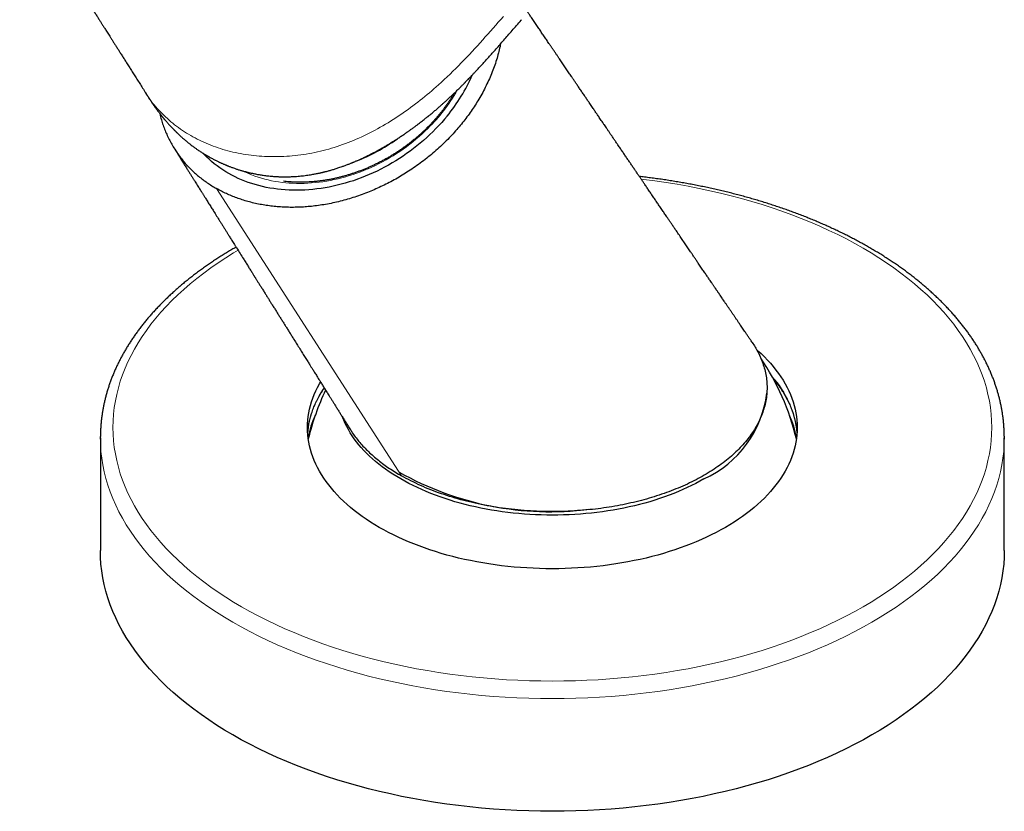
# Model space of a CAD drawing. Header units: millimetres. Extents: x 8 to 1023, y 12 to 832.
# Tile 120 of 256: x 945 to 1023, y 20 to 83. Entities that reach past the tile are written whole.
import ezdxf

# ---------------------------------------------------------------- set-up
doc = ezdxf.new("R2010")
doc.units = ezdxf.units.MM

msp = doc.modelspace()

# ---------------------------------------------------------------- linework, layer by layer
at = {"color": 8, "linetype": 'Continuous', "lineweight": 0}
msp.add_line((960.274, 69.204), (975.019, 46.31), dxfattribs=at)
at = {"color": 7, "linetype": 'Continuous', "lineweight": 30}
for p, q in [((951.025, 49.352), (951.025, 40.37)), ((1023.025, 40.37), (1023.025, 49.352))]:
    msp.add_line(p, q, dxfattribs=at)
at = {"color": 7, "linetype": 'Continuous', "lineweight": 30, "flags": 128}
for points in [[(978.646, 74.98), (978.432, 74.723), (978.212, 74.47), (977.985, 74.221), (977.753, 73.975), (977.514, 73.735), (977.27, 73.498), (977.021, 73.267), (976.766, 73.04), (976.507, 72.818), (976.242, 72.601), (975.973, 72.389), (975.699, 72.183), (975.42, 71.983), (975.138, 71.788), (974.851, 71.599), (974.561, 71.416), (974.267, 71.239), (973.97, 71.068), (973.669, 70.904), (973.365, 70.746), (973.059, 70.594), (972.75, 70.45), (972.439, 70.312), (972.126, 70.18), (971.81, 70.056), (971.493, 69.939), (971.175, 69.829), (970.855, 69.726), (970.534, 69.63), (970.212, 69.542), (969.89, 69.461), (969.567, 69.387), (969.245, 69.321), (968.922, 69.262), (968.599, 69.211), (968.277, 69.168), (967.956, 69.132), (967.635, 69.103), (967.316, 69.083), (966.998, 69.07), (966.682, 69.065), (966.367, 69.067), (966.054, 69.078), (965.744, 69.096), (965.436, 69.121), (965.131, 69.154), (964.829, 69.195), (964.529, 69.244), (964.233, 69.3), (963.941, 69.364), (963.652, 69.435), (963.367, 69.513), (963.086, 69.599), (962.809, 69.692), (962.537, 69.793), (962.27, 69.901), (962.007, 70.015), (961.749, 70.137), (961.497, 70.266), (961.25, 70.402), (961.008, 70.544), (960.772, 70.694), (960.542, 70.849), (960.318, 71.012), (960.1, 71.18), (959.888, 71.355), (959.683, 71.536), (959.484, 71.723), (959.293, 71.916), (959.196, 72.018)], [(1003.295, 56.374), (1003.379, 56.3), (1003.652, 56.05), (1003.913, 55.797), (1004.162, 55.54), (1004.4, 55.279), (1004.626, 55.015), (1004.839, 54.747), (1005.041, 54.477), (1005.23, 54.203), (1005.407, 53.926), (1005.571, 53.647), (1005.722, 53.366), (1005.861, 53.082), (1005.986, 52.797), (1006.099, 52.509), (1006.199, 52.22), (1006.285, 51.93), (1006.358, 51.638), (1006.418, 51.345), (1006.465, 51.052), (1006.498, 50.758), (1006.518, 50.463), (1006.525, 50.169), (1006.518, 49.874), (1006.498, 49.58), (1006.465, 49.285), (1006.418, 48.992), (1006.358, 48.699), (1006.285, 48.408), (1006.199, 48.117), (1006.099, 47.828), (1005.986, 47.541), (1005.861, 47.255), (1005.722, 46.971), (1005.571, 46.69), (1005.407, 46.411), (1005.23, 46.134), (1005.041, 45.861), (1004.839, 45.59), (1004.626, 45.322), (1004.4, 45.058), (1004.162, 44.797), (1003.913, 44.54), (1003.652, 44.287), (1003.379, 44.038), (1003.096, 43.793), (1002.801, 43.552), (1002.496, 43.316), (1002.179, 43.084), (1001.853, 42.858), (1001.516, 42.636), (1001.17, 42.42), (1000.814, 42.209), (1000.448, 42.003), (1000.073, 41.803), (999.689, 41.609), (999.297, 41.42), (998.896, 41.238), (998.487, 41.061), (998.07, 40.891), (997.646, 40.728), (997.214, 40.57), (996.775, 40.42), (996.33, 40.276), (995.878, 40.138), (995.42, 40.008), (994.957, 39.885), (994.487, 39.768), (994.013, 39.659), (993.534, 39.557), (993.051, 39.463), (992.563, 39.375), (992.072, 39.295), (991.577, 39.223), (991.079, 39.158), (990.579, 39.1), (990.076, 39.05), (989.57, 39.008), (989.063, 38.973), (988.555, 38.946), (988.046, 38.927), (987.536, 38.915), (987.025, 38.912), (986.515, 38.915), (986.005, 38.927), (985.495, 38.946), (984.987, 38.973), (984.48, 39.008), (983.975, 39.05), (983.472, 39.1), (982.971, 39.158), (982.473, 39.223), (981.978, 39.295), (981.487, 39.375), (980.999, 39.463), (980.516, 39.557), (980.037, 39.659), (979.563, 39.768), (979.094, 39.885), (978.63, 40.008), (978.172, 40.138), (977.721, 40.276), (977.275, 40.42), (976.836, 40.57), (976.405, 40.728), (975.98, 40.891), (975.563, 41.061), (975.154, 41.238), (974.753, 41.42), (974.361, 41.609), (973.977, 41.803), (973.602, 42.003), (973.237, 42.209), (972.88, 42.42), (972.534, 42.636), (972.197, 42.858), (971.871, 43.084), (971.555, 43.316), (971.249, 43.552), (970.955, 43.793), (970.671, 44.038), (970.399, 44.287), (970.138, 44.54), (969.888, 44.797), (969.651, 45.058), (969.425, 45.322), (969.211, 45.59), (969.009, 45.861), (968.82, 46.134), (968.644, 46.411), (968.48, 46.69), (968.328, 46.971), (968.19, 47.255), (968.064, 47.541), (967.951, 47.828), (967.852, 48.117), (967.765, 48.408), (967.692, 48.699), (967.632, 48.992), (967.585, 49.285), (967.552, 49.58), (967.532, 49.874), (967.525, 50.169), (967.532, 50.463), (967.552, 50.758), (967.585, 51.052), (967.632, 51.345), (967.692, 51.638), (967.765, 51.93), (967.852, 52.22), (967.951, 52.509), (968.064, 52.797), (968.19, 53.082), (968.328, 53.366), (968.48, 53.647), (968.561, 53.789)], [(999.105, 46.071), (998.785, 45.89), (998.456, 45.715), (998.12, 45.545), (997.776, 45.38), (997.425, 45.22), (997.067, 45.066), (996.701, 44.917), (996.329, 44.773), (995.951, 44.635), (995.567, 44.503), (995.177, 44.377), (994.781, 44.257), (994.38, 44.143), (993.974, 44.035), (993.563, 43.933), (993.147, 43.837), (992.728, 43.748), (992.304, 43.665), (991.877, 43.588), (991.447, 43.518), (991.013, 43.455), (990.577, 43.398), (990.138, 43.347), (989.698, 43.303), (989.255, 43.266), (988.811, 43.236), (988.366, 43.212), (987.919, 43.196), (987.472, 43.185), (987.025, 43.182), (986.578, 43.185), (986.131, 43.196), (985.685, 43.212), (985.24, 43.236), (984.795, 43.266), (984.353, 43.303), (983.912, 43.347), (983.473, 43.398), (983.037, 43.454), (982.604, 43.518), (982.173, 43.588), (981.746, 43.665), (981.323, 43.748), (980.903, 43.837), (980.488, 43.933), (980.077, 44.035), (979.671, 44.143), (979.27, 44.257), (978.874, 44.377), (978.484, 44.503), (978.099, 44.635), (977.721, 44.773), (977.349, 44.916), (976.984, 45.065), (976.626, 45.22), (976.274, 45.38), (975.93, 45.545), (975.594, 45.715), (975.266, 45.89), (974.945, 46.07), (974.633, 46.255), (974.33, 46.445), (974.035, 46.639), (973.749, 46.838), (973.472, 47.04), (973.205, 47.247), (972.946, 47.458), (972.698, 47.673), (972.459, 47.891), (972.231, 48.113), (972.012, 48.338), (971.804, 48.567), (971.606, 48.798), (971.419, 49.033), (971.242, 49.27), (971.077, 49.51), (970.922, 49.752), (970.778, 49.996), (970.645, 50.243), (970.524, 50.491), (970.414, 50.742), (970.322, 50.976)], [(951.026, 49.245), (951.025, 49.352), (951.026, 49.451)], [(1023.025, 49.464), (1023.025, 49.352), (1023.025, 49.249)], [(1023.025, 40.37), (1023.013, 39.826), (1022.976, 39.282), (1022.914, 38.74), (1022.828, 38.198), (1022.717, 37.658), (1022.582, 37.119), (1022.422, 36.583), (1022.238, 36.049), (1022.03, 35.519), (1021.798, 34.991), (1021.543, 34.468), (1021.263, 33.948), (1020.96, 33.433), (1020.634, 32.922), (1020.285, 32.417), (1019.913, 31.917), (1019.518, 31.423), (1019.101, 30.935), (1018.663, 30.454), (1018.202, 29.979), (1017.72, 29.511), (1017.217, 29.051), (1016.694, 28.599), (1016.15, 28.155), (1015.586, 27.719), (1015.002, 27.291), (1014.4, 26.873), (1013.778, 26.464), (1013.139, 26.065), (1012.481, 25.675), (1011.806, 25.295), (1011.114, 24.926), (1010.405, 24.567), (1009.681, 24.219), (1008.941, 23.882), (1008.185, 23.557), (1007.416, 23.243), (1006.632, 22.941), (1005.835, 22.65), (1005.025, 22.372), (1004.203, 22.106), (1003.369, 21.853), (1002.524, 21.612), (1001.668, 21.385), (1000.802, 21.17), (999.926, 20.968), (999.042, 20.78), (998.15, 20.605), (997.25, 20.444), (996.343, 20.296), (995.429, 20.162), (994.51, 20.042), (993.586, 19.936), (992.657, 19.844), (991.724, 19.766), (990.788, 19.702), (989.85, 19.652), (988.909, 19.616), (987.968, 19.595), (987.025, 19.588), (986.083, 19.595), (985.141, 19.616), (984.201, 19.652), (983.262, 19.702), (982.326, 19.766), (981.394, 19.844), (980.465, 19.936), (979.54, 20.042), (978.621, 20.162), (977.708, 20.296), (976.801, 20.444), (975.901, 20.605), (975.008, 20.78), (974.124, 20.968), (973.249, 21.17), (972.383, 21.385), (971.527, 21.612), (970.681, 21.853), (969.847, 22.106), (969.025, 22.372), (968.215, 22.65), (967.418, 22.941), (966.635, 23.243), (965.865, 23.557), (965.11, 23.882), (964.37, 24.219), (963.645, 24.567), (962.936, 24.926), (962.244, 25.295), (961.569, 25.675), (960.912, 26.065), (960.272, 26.464), (959.651, 26.873), (959.048, 27.291), (958.464, 27.719), (957.901, 28.155), (957.357, 28.599), (956.833, 29.051), (956.33, 29.511), (955.848, 29.979), (955.388, 30.454), (954.949, 30.935), (954.532, 31.423), (954.138, 31.917), (953.765, 32.417), (953.416, 32.922), (953.09, 33.433), (952.787, 33.948), (952.508, 34.468), (952.252, 34.991), (952.02, 35.519), (951.812, 36.049), (951.628, 36.583), (951.468, 37.119), (951.333, 37.658), (951.222, 38.198), (951.136, 38.74), (951.074, 39.282), (951.037, 39.826), (951.025, 40.37)]]:
    msp.add_lwpolyline(points, dxfattribs=at)
at = {"color": 8, "linetype": 'Continuous', "lineweight": 0, "flags": 128}
for points in [[(962.329, 70.615), (962.33, 70.615), (962.572, 70.5), (962.818, 70.393), (963.069, 70.292), (963.324, 70.198), (963.583, 70.11), (963.847, 70.03), (964.114, 69.957), (964.385, 69.89), (964.659, 69.83), (964.936, 69.778), (965.217, 69.733), (965.501, 69.694), (965.787, 69.663), (966.075, 69.64), (966.366, 69.623), (966.659, 69.613), (966.954, 69.611), (967.251, 69.616), (967.549, 69.628), (967.848, 69.647), (968.148, 69.674), (968.45, 69.708), (968.752, 69.749), (969.054, 69.797), (969.357, 69.852), (969.659, 69.914), (969.962, 69.983), (970.264, 70.059), (970.565, 70.142), (970.866, 70.232), (971.166, 70.328), (971.464, 70.432), (971.762, 70.542), (972.057, 70.658), (972.351, 70.781), (972.642, 70.911), (972.932, 71.047), (973.219, 71.189), (973.504, 71.337), (973.785, 71.491), (974.064, 71.651), (974.339, 71.817), (974.611, 71.989), (974.88, 72.166), (975.145, 72.349), (975.406, 72.537), (975.662, 72.73), (975.915, 72.928), (976.163, 73.132), (976.406, 73.34), (976.645, 73.552), (976.879, 73.77), (977.107, 73.991)], [(994.101, 69.956), (994.302, 69.932), (995.196, 69.815), (996.084, 69.685), (996.966, 69.542), (997.841, 69.385), (998.708, 69.215), (999.568, 69.032), (1000.419, 68.836), (1001.261, 68.627), (1002.093, 68.405), (1002.915, 68.172), (1003.726, 67.925), (1004.525, 67.667), (1005.313, 67.396), (1006.088, 67.114), (1006.849, 66.82), (1007.598, 66.515), (1008.332, 66.198), (1009.051, 65.871), (1009.756, 65.533), (1010.445, 65.184), (1011.118, 64.825), (1011.774, 64.456), (1012.413, 64.077), (1013.035, 63.688), (1013.639, 63.291), (1014.225, 62.884), (1014.793, 62.469), (1015.341, 62.045), (1015.87, 61.613), (1016.379, 61.173), (1016.868, 60.726), (1017.336, 60.271), (1017.784, 59.81), (1018.21, 59.342), (1018.616, 58.867), (1018.999, 58.387), (1019.361, 57.901), (1019.7, 57.41), (1020.018, 56.913), (1020.312, 56.412), (1020.584, 55.907), (1020.833, 55.398), (1021.058, 54.885), (1021.26, 54.37), (1021.439, 53.851), (1021.594, 53.329), (1021.726, 52.806), (1021.833, 52.281), (1021.917, 51.754), (1021.977, 51.226), (1022.013, 50.698), (1022.025, 50.169), (1022.013, 49.64), (1021.977, 49.111), (1021.917, 48.583), (1021.833, 48.057), (1021.726, 47.531), (1021.594, 47.008), (1021.439, 46.487), (1021.26, 45.968), (1021.058, 45.452), (1020.833, 44.939), (1020.584, 44.43), (1020.312, 43.925), (1020.018, 43.424), (1019.7, 42.928), (1019.361, 42.437), (1018.999, 41.951), (1018.616, 41.47), (1018.21, 40.996), (1017.784, 40.528), (1017.336, 40.066), (1016.868, 39.612), (1016.379, 39.164), (1015.87, 38.724), (1015.341, 38.292), (1014.793, 37.869), (1014.225, 37.453), (1013.639, 37.047), (1013.035, 36.649), (1012.413, 36.26), (1011.774, 35.882), (1011.118, 35.512), (1010.445, 35.153), (1009.756, 34.805), (1009.051, 34.466), (1008.332, 34.139), (1007.598, 33.822), (1006.849, 33.517), (1006.088, 33.223), (1005.313, 32.941), (1004.525, 32.671), (1003.726, 32.412), (1002.915, 32.166), (1002.093, 31.932), (1001.261, 31.71), (1000.419, 31.502), (999.568, 31.306), (998.708, 31.123), (997.841, 30.952), (996.966, 30.796), (996.084, 30.652), (995.196, 30.522), (994.302, 30.405), (993.403, 30.302), (992.5, 30.212), (991.594, 30.136), (990.684, 30.074), (989.771, 30.026), (988.857, 29.991), (987.941, 29.971), (987.025, 29.964), (986.109, 29.971), (985.193, 29.991), (984.279, 30.026), (983.367, 30.074), (982.457, 30.136), (981.55, 30.212), (980.647, 30.302), (979.748, 30.405), (978.855, 30.522), (977.966, 30.652), (977.085, 30.796), (976.21, 30.952), (975.342, 31.123), (974.482, 31.306), (973.631, 31.502), (972.789, 31.71), (971.957, 31.932), (971.135, 32.166), (970.325, 32.412), (969.525, 32.671), (968.738, 32.941), (967.963, 33.223), (967.201, 33.517), (966.453, 33.822), (965.718, 34.139), (964.999, 34.466), (964.294, 34.805), (963.606, 35.153), (962.933, 35.512), (962.276, 35.882), (961.637, 36.26), (961.015, 36.649), (960.411, 37.047), (959.825, 37.453), (959.258, 37.869), (958.71, 38.292), (958.181, 38.724), (957.672, 39.164), (957.183, 39.612), (956.714, 40.066), (956.267, 40.528), (955.84, 40.996), (955.435, 41.47), (955.051, 41.951), (954.689, 42.437), (954.35, 42.928), (954.033, 43.424), (953.738, 43.925), (953.466, 44.43), (953.218, 44.939), (952.992, 45.452), (952.79, 45.968), (952.611, 46.487), (952.456, 47.008), (952.325, 47.531), (952.217, 48.057), (952.133, 48.583), (952.073, 49.111), (952.037, 49.64), (952.025, 50.169), (952.037, 50.698), (952.073, 51.226), (952.133, 51.754), (952.217, 52.281), (952.325, 52.806), (952.456, 53.329), (952.611, 53.851), (952.79, 54.37), (952.992, 54.885), (953.218, 55.398), (953.466, 55.907), (953.738, 56.412), (954.033, 56.913), (954.35, 57.41), (954.689, 57.901), (955.051, 58.387), (955.435, 58.867), (955.84, 59.342), (956.267, 59.81), (956.714, 60.271), (957.183, 60.726), (957.672, 61.173), (958.181, 61.613), (958.71, 62.045), (959.258, 62.469), (959.825, 62.884), (960.411, 63.291), (961.015, 63.688), (961.637, 64.077), (961.992, 64.29)], [(1023.025, 49.249), (1023.013, 48.808), (1022.976, 48.264), (1022.914, 47.722), (1022.828, 47.18), (1022.717, 46.639), (1022.582, 46.101), (1022.422, 45.565), (1022.238, 45.031), (1022.03, 44.501), (1021.798, 43.973), (1021.543, 43.45), (1021.263, 42.93), (1020.96, 42.415), (1020.634, 41.904), (1020.285, 41.399), (1019.913, 40.899), (1019.518, 40.405), (1019.101, 39.917), (1018.663, 39.436), (1018.202, 38.961), (1017.72, 38.493), (1017.217, 38.033), (1016.694, 37.581), (1016.15, 37.137), (1015.586, 36.701), (1015.002, 36.273), (1014.4, 35.855), (1013.778, 35.446), (1013.139, 35.046), (1012.481, 34.657), (1011.806, 34.277), (1011.114, 33.908), (1010.405, 33.549), (1009.681, 33.201), (1008.941, 32.864), (1008.185, 32.539), (1007.416, 32.225), (1006.632, 31.923), (1005.835, 31.632), (1005.025, 31.354), (1004.203, 31.088), (1003.369, 30.835), (1002.524, 30.594), (1001.668, 30.366), (1000.802, 30.152), (999.926, 29.95), (999.042, 29.762), (998.15, 29.587), (997.25, 29.426), (996.343, 29.278), (995.429, 29.144), (994.51, 29.024), (993.586, 28.918), (992.657, 28.826), (991.724, 28.748), (990.788, 28.684), (989.85, 28.634), (988.909, 28.598), (987.968, 28.577), (987.025, 28.57), (986.083, 28.577), (985.141, 28.598), (984.201, 28.634), (983.262, 28.684), (982.326, 28.748), (981.394, 28.826), (980.465, 28.918), (979.54, 29.024), (978.621, 29.144), (977.708, 29.278), (976.801, 29.426), (975.901, 29.587), (975.008, 29.762), (974.124, 29.95), (973.249, 30.152), (972.383, 30.366), (971.527, 30.594), (970.681, 30.835), (969.847, 31.088), (969.025, 31.354), (968.215, 31.632), (967.418, 31.923), (966.635, 32.225), (965.865, 32.539), (965.11, 32.864), (964.37, 33.201), (963.645, 33.549), (962.936, 33.908), (962.244, 34.277), (961.569, 34.657), (960.912, 35.046), (960.272, 35.446), (959.651, 35.855), (959.048, 36.273), (958.464, 36.701), (957.901, 37.137), (957.357, 37.581), (956.833, 38.033), (956.33, 38.493), (955.848, 38.961), (955.388, 39.436), (954.949, 39.917), (954.532, 40.405), (954.138, 40.899), (953.765, 41.399), (953.416, 41.904), (953.09, 42.415), (952.787, 42.93), (952.508, 43.45), (952.252, 43.973), (952.02, 44.501), (951.812, 45.031), (951.628, 45.565), (951.468, 46.101), (951.333, 46.639), (951.222, 47.18), (951.136, 47.722), (951.074, 48.264), (951.037, 48.808), (951.026, 49.245)]]:
    msp.add_lwpolyline(points, dxfattribs=at)
at = {"color": 7, "linetype": 'Continuous', "lineweight": 30}
for centre, radius, start, end in [((967.665, 83.995), 14.208, 320.61755, 336.2057), ((965.764, 85.682), 15.363, 291.34833, 305.3227), ((987.025, 44.552), 20, 13.62756, 33.85683), ((987.025, 44.552), 20, 154.55603, 166.37244), ((995.517, 53.943), 8.651, 294.49992, 353.15266), ((974.655, 48.078), 7.197, 154.85263, 169.6723), ((999.396, 48.078), 7.197, 10.32775, 25.14752), ((986.833, 67.894), 24.437, 240.55938, 277.26861)]:
    msp.add_arc(centre, radius, start, end, dxfattribs=at)
at = {"color": 8, "linetype": 'Continuous', "lineweight": 0}
for centre, radius, start, end in [((967.185, 84.076), 14.147, 314.53356, 330.15286), ((998.714, 48.989), 7.829, 5.35079, 42.11816), ((974.942, 49.1), 7.427, 145.1985, 175.21567)]:
    msp.add_arc(centre, radius, start, end, dxfattribs=at)
at = {"color": 7, "linetype": 'Continuous', "lineweight": 30}
for points, knots in [([(928.859, 117.448), (928.872, 117.428), (928.917, 117.356), (929.011, 117.208), (929.145, 116.998), (929.3, 116.754), (929.465, 116.494), (929.657, 116.19), (929.877, 115.844), (930.123, 115.457), (930.377, 115.057), (930.639, 114.644), (930.889, 114.25), (931.125, 113.877), (931.346, 113.529), (931.568, 113.179), (931.789, 112.831), (932.029, 112.452), (932.288, 112.044), (932.566, 111.607), (932.842, 111.172), (933.116, 110.741), (933.388, 110.311), (933.658, 109.885), (933.894, 109.515), (934.092, 109.202), (934.251, 108.951), (934.403, 108.712), (934.547, 108.485), (934.683, 108.271), (934.809, 108.073), (934.925, 107.89), (935.031, 107.722), (935.131, 107.565), (935.223, 107.42), (935.304, 107.292), (935.377, 107.178), (935.444, 107.071), (935.515, 106.959), (935.592, 106.838), (935.674, 106.709), (935.768, 106.561), (935.873, 106.395), (935.991, 106.209), (936.117, 106.011), (936.245, 105.809), (936.376, 105.603), (936.508, 105.395), (936.646, 105.177), (936.791, 104.949), (936.941, 104.712), (937.097, 104.467), (937.347, 104.072), (937.689, 103.533), (938.148, 102.809), (938.631, 102.049), (939.136, 101.253), (939.554, 100.594), (939.886, 100.071), (940.133, 99.681), (940.379, 99.294), (940.621, 98.912), (940.856, 98.542), (941.079, 98.191), (941.288, 97.861), (941.485, 97.551), (941.674, 97.253), (941.854, 96.969), (942.022, 96.705), (942.177, 96.46), (942.32, 96.235), (942.458, 96.017), (942.595, 95.801), (942.733, 95.584), (942.872, 95.364), (943.018, 95.134), (943.17, 94.895), (943.329, 94.645), (943.49, 94.39), (943.656, 94.129), (943.835, 93.847), (944.029, 93.541), (944.238, 93.212), (944.456, 92.868), (944.683, 92.51), (944.919, 92.139), (945.163, 91.753), (945.417, 91.354), (945.675, 90.947), (945.935, 90.536), (946.196, 90.125), (946.456, 89.715), (946.715, 89.308), (946.97, 88.904), (947.271, 88.43), (947.616, 87.887), (948.003, 87.276), (948.384, 86.675), (948.76, 86.084), (949.129, 85.502), (949.442, 85.008), (949.699, 84.603), (949.898, 84.289), (950.089, 83.989), (950.271, 83.701), (950.446, 83.426), (950.613, 83.163), (950.77, 82.914), (950.919, 82.68), (951.035, 82.498), (951.12, 82.364), (951.178, 82.271), (951.241, 82.172), (951.311, 82.063), (951.388, 81.941), (951.472, 81.807), (951.565, 81.662), (951.665, 81.504), (951.774, 81.332), (951.891, 81.147), (952.018, 80.948), (952.152, 80.736), (952.295, 80.51), (952.445, 80.274), (952.603, 80.026), (952.767, 79.767), (952.939, 79.495), (953.121, 79.209), (953.311, 78.908), (953.512, 78.593), (953.72, 78.264), (953.937, 77.922), (954.162, 77.567), (954.395, 77.2), (954.553, 76.95), (954.634, 76.823)], [0, 0, 0, 0, 0.0014597, 0.005314, 0.0109444, 0.016958, 0.0233546, 0.0301343, 0.0393568, 0.0488932, 0.0587417, 0.0689023, 0.079375, 0.0878226, 0.0964427, 0.1050617, 0.1136396, 0.1221764, 0.1330055, 0.1437678, 0.1544632, 0.1650917, 0.1756534, 0.1861482, 0.1965388, 0.2030332, 0.2092217, 0.2151043, 0.2206812, 0.2259522, 0.2309174, 0.2353188, 0.2394483, 0.243306, 0.2468917, 0.2502056, 0.2527596, 0.2553058, 0.2580655, 0.2610394, 0.2642275, 0.2676297, 0.2719143, 0.2764963, 0.2813757, 0.2865526, 0.2914416, 0.2965691, 0.3019352, 0.3075399, 0.3133832, 0.3194643, 0.3256377, 0.342526, 0.3592845, 0.3790661, 0.3986638, 0.4180777, 0.4277157, 0.4373077, 0.4468538, 0.456311, 0.4654471, 0.4742276, 0.4821806, 0.4898175, 0.4971383, 0.5041429, 0.5108314, 0.5166375, 0.5221824, 0.527482, 0.5327671, 0.5381128, 0.5435191, 0.548986, 0.5550696, 0.5612266, 0.567457, 0.5738514, 0.580522, 0.5882933, 0.596409, 0.604869, 0.6136734, 0.6228222, 0.6323153, 0.6421528, 0.6523346, 0.6623296, 0.6725256, 0.6826415, 0.6926632, 0.7025906, 0.7124239, 0.7276859, 0.7427152, 0.7575119, 0.772076, 0.7864074, 0.8005061, 0.8085712, 0.8162966, 0.8236823, 0.8307284, 0.8375537, 0.8440269, 0.850148, 0.8559169, 0.8613338, 0.8636057, 0.8658126, 0.8681913, 0.870889, 0.8739057, 0.8771789, 0.8807597, 0.8846483, 0.8888444, 0.893433, 0.8983405, 0.903567, 0.9091124, 0.9149767, 0.9210468, 0.9274245, 0.9341099, 0.9411029, 0.9485557, 0.9563289, 0.9644225, 0.9728364, 0.9815706, 0.9906251, 1, 1, 1, 1]), ([(1002.944, 56.946), (1002.931, 56.965), (1002.865, 57.061), (1002.751, 57.23), (1002.603, 57.447), (1002.465, 57.65), (1002.338, 57.837), (1002.221, 58.009), (1002.115, 58.165), (1002.018, 58.308), (1001.933, 58.432), (1001.86, 58.54), (1001.796, 58.634), (1001.736, 58.721), (1001.678, 58.807), (1001.619, 58.893), (1001.561, 58.98), (1001.502, 59.066), (1001.422, 59.183), (1001.321, 59.331), (1001.2, 59.511), (1001.077, 59.691), (1000.954, 59.873), (1000.83, 60.054), (1000.709, 60.232), (1000.595, 60.4), (1000.489, 60.556), (1000.392, 60.699), (1000.303, 60.83), (1000.23, 60.936), (1000.173, 61.021), (1000.129, 61.085), (1000.088, 61.145), (1000.048, 61.204), (1000.008, 61.264), (999.965, 61.327), (999.919, 61.394), (999.868, 61.469), (999.812, 61.552), (999.752, 61.64), (999.68, 61.746), (999.599, 61.865), (999.512, 61.993), (999.43, 62.114), (999.348, 62.234), (999.262, 62.36), (999.171, 62.494), (999.073, 62.639), (998.969, 62.792), (998.862, 62.949), (998.755, 63.106), (998.632, 63.287), (998.494, 63.491), (998.34, 63.717), (998.189, 63.938), (998.017, 64.192), (997.82, 64.481), (997.599, 64.807), (997.372, 65.14), (997.14, 65.482), (996.928, 65.794), (996.741, 66.069), (996.582, 66.303), (996.43, 66.526), (996.284, 66.742), (996.123, 66.979), (995.943, 67.242), (995.743, 67.537), (995.544, 67.83), (995.348, 68.118), (995.155, 68.403), (994.959, 68.691), (994.766, 68.975), (994.579, 69.25), (994.409, 69.5), (994.254, 69.729), (994.108, 69.943), (993.96, 70.161), (993.808, 70.385), (993.652, 70.615), (993.489, 70.854), (993.324, 71.097), (993.156, 71.345), (992.985, 71.596), (992.809, 71.856), (992.627, 72.123), (992.441, 72.397), (992.261, 72.662), (992.09, 72.913), (991.934, 73.143), (991.786, 73.361), (991.646, 73.567), (991.515, 73.76), (991.392, 73.941), (991.277, 74.11), (991.161, 74.281), (991.044, 74.453), (990.926, 74.626), (990.818, 74.786), (990.718, 74.932), (990.634, 75.057), (990.559, 75.168), (990.486, 75.274), (990.406, 75.393), (990.316, 75.524), (990.218, 75.669), (990.112, 75.824), (989.985, 76.012), (989.835, 76.232), (989.662, 76.487), (989.48, 76.755), (989.324, 76.985), (989.198, 77.17), (989.109, 77.302), (989.024, 77.427), (988.945, 77.544), (988.871, 77.652), (988.799, 77.758), (988.73, 77.86), (988.663, 77.958), (988.601, 78.05), (988.529, 78.156), (988.444, 78.281), (988.346, 78.425), (988.243, 78.577), (988.135, 78.736), (988.027, 78.895), (987.919, 79.054), (987.812, 79.212), (987.699, 79.377), (987.581, 79.551), (987.459, 79.731), (987.33, 79.921), (987.197, 80.117), (987.062, 80.316), (986.932, 80.507), (986.779, 80.732), (986.602, 80.994), (986.399, 81.292), (986.197, 81.59), (985.992, 81.891), (985.783, 82.199), (985.571, 82.512), (985.374, 82.802), (985.197, 83.062), (985.079, 83.236), (985.015, 83.331), (985.002, 83.35)], [0, 0, 0, 0, 0.002158, 0.010921, 0.019136, 0.026801, 0.033917, 0.040371, 0.046296, 0.05169, 0.056555, 0.060451, 0.063924, 0.067162, 0.070409, 0.073666, 0.076933, 0.08021, 0.083498, 0.090239, 0.097022, 0.103848, 0.110716, 0.117626, 0.124471, 0.130887, 0.136729, 0.142131, 0.147091, 0.15161, 0.154225, 0.156666, 0.158933, 0.161043, 0.163398, 0.165669, 0.168222, 0.171056, 0.174171, 0.177568, 0.181066, 0.186259, 0.191079, 0.195525, 0.200007, 0.204736, 0.209834, 0.2153, 0.221136, 0.227202, 0.233145, 0.238947, 0.247782, 0.25627, 0.264588, 0.272979, 0.285096, 0.297385, 0.309989, 0.322931, 0.336184, 0.345403, 0.354241, 0.362697, 0.370771, 0.378774, 0.389574, 0.400739, 0.412252, 0.422783, 0.43355, 0.444554, 0.455489, 0.465907, 0.475803, 0.483873, 0.491908, 0.500156, 0.508617, 0.517291, 0.526321, 0.535816, 0.544927, 0.554428, 0.564312, 0.574461, 0.584834, 0.595431, 0.604605, 0.61333, 0.621586, 0.629373, 0.636691, 0.64354, 0.64992, 0.655905, 0.662974, 0.669534, 0.675585, 0.681128, 0.686163, 0.689713, 0.693736, 0.698241, 0.703227, 0.708696, 0.714642, 0.720933, 0.730043, 0.739685, 0.749859, 0.760565, 0.765816, 0.770857, 0.77559, 0.780015, 0.784132, 0.787942, 0.792036, 0.795703, 0.799072, 0.802547, 0.807744, 0.813216, 0.818963, 0.824985, 0.831375, 0.83704, 0.843016, 0.849301, 0.855895, 0.862797, 0.869694, 0.877537, 0.885072, 0.892299, 0.899291, 0.910729, 0.922037, 0.933231, 0.944606, 0.956262, 0.968202, 0.980197, 0.989217, 0.997855, 1, 1, 1, 1]), ([(954.591, 76.869), (954.607, 76.845), (954.635, 76.8), (954.674, 76.739), (954.706, 76.689), (954.733, 76.647), (954.76, 76.604), (954.792, 76.555), (954.829, 76.498), (954.872, 76.432), (954.922, 76.355), (954.979, 76.268), (955.039, 76.179), (955.101, 76.086), (955.183, 75.967), (955.274, 75.836), (955.383, 75.683), (955.483, 75.545), (955.591, 75.398), (955.689, 75.269), (955.768, 75.166), (955.823, 75.096), (955.863, 75.046), (955.904, 74.994), (955.941, 74.947), (955.973, 74.909), (955.999, 74.877), (956.024, 74.846), (956.051, 74.812), (956.084, 74.773), (956.116, 74.734), (956.145, 74.699), (956.173, 74.666), (956.228, 74.602), (956.3, 74.518), (956.387, 74.419), (956.465, 74.331), (956.535, 74.254), (956.599, 74.184), (956.656, 74.123), (956.71, 74.066), (956.761, 74.012), (956.813, 73.958), (956.864, 73.905), (956.911, 73.858), (956.956, 73.812), (957.003, 73.765), (957.051, 73.718), (957.095, 73.675), (957.138, 73.633), (957.193, 73.58), (957.256, 73.521), (957.329, 73.453), (957.398, 73.388), (957.469, 73.324), (957.54, 73.261), (957.612, 73.197), (957.684, 73.135), (957.751, 73.077), (957.817, 73.022), (957.881, 72.969), (957.937, 72.923), (957.995, 72.876), (958.063, 72.821), (958.158, 72.747), (958.267, 72.662), (958.384, 72.574), (958.493, 72.494), (958.595, 72.421), (958.695, 72.351), (958.8, 72.278), (958.91, 72.204), (959.026, 72.128), (959.142, 72.054), (959.255, 71.983), (959.361, 71.918), (959.458, 71.86), (959.554, 71.804), (959.658, 71.744), (959.77, 71.681), (959.886, 71.618), (959.998, 71.558), (960.105, 71.502), (960.205, 71.451), (960.303, 71.403), (960.395, 71.358), (960.475, 71.32), (960.547, 71.286), (960.62, 71.252), (960.703, 71.214), (960.793, 71.175), (960.883, 71.135), (960.967, 71.1), (961.037, 71.07), (961.099, 71.045), (961.163, 71.019), (961.24, 70.988), (961.331, 70.953), (961.439, 70.912), (961.566, 70.865), (961.698, 70.819), (961.82, 70.777), (961.929, 70.741), (962.037, 70.706), (962.15, 70.671), (962.265, 70.637), (962.377, 70.604), (962.482, 70.575), (962.577, 70.55), (962.66, 70.528), (962.738, 70.508), (962.82, 70.487), (962.913, 70.465), (963.017, 70.441), (963.133, 70.415), (963.257, 70.389), (963.44, 70.352), (963.688, 70.307), (964.008, 70.258), (964.297, 70.221), (964.541, 70.196), (964.726, 70.18), (964.896, 70.167), (965.048, 70.158), (965.174, 70.152), (965.275, 70.148), (965.354, 70.145), (965.418, 70.143), (965.472, 70.142), (965.531, 70.141), (965.61, 70.14), (965.715, 70.139), (965.843, 70.14), (965.995, 70.142), (966.167, 70.147), (966.353, 70.155), (966.629, 70.171), (966.99, 70.201), (967.435, 70.254), (967.78, 70.307), (968.026, 70.35), (968.17, 70.377), (968.304, 70.404), (968.424, 70.429), (968.528, 70.451), (968.614, 70.471), (968.682, 70.486), (968.733, 70.498), (968.773, 70.508), (968.816, 70.518), (968.872, 70.532), (968.947, 70.551), (969.035, 70.573), (969.186, 70.613), (969.397, 70.671), (969.622, 70.738), (969.808, 70.797), (969.956, 70.845), (970.116, 70.898), (970.264, 70.95), (970.398, 70.998), (970.517, 71.041), (970.639, 71.087), (970.763, 71.134), (970.873, 71.177), (970.961, 71.212), (971.024, 71.237), (971.07, 71.256), (971.107, 71.271), (971.144, 71.287), (971.19, 71.306), (971.246, 71.329), (971.32, 71.361), (971.414, 71.4), (971.522, 71.448), (971.633, 71.497), (971.741, 71.546), (971.862, 71.602), (971.996, 71.664), (972.139, 71.732), (972.272, 71.797), (972.393, 71.857), (972.5, 71.912), (972.602, 71.963), (972.705, 72.017), (972.819, 72.077), (972.946, 72.144), (973.09, 72.222), (973.297, 72.336), (973.552, 72.481), (973.788, 72.619), (973.95, 72.716), (974.042, 72.772), (974.122, 72.821), (974.196, 72.867), (974.284, 72.921), (974.396, 72.991), (974.533, 73.078), (974.67, 73.166), (974.804, 73.254), (974.932, 73.338), (975.06, 73.424), (975.18, 73.505), (975.27, 73.566), (975.332, 73.609), (975.373, 73.637), (975.417, 73.668), (975.471, 73.706), (975.54, 73.754), (975.617, 73.808), (975.698, 73.866), (975.822, 73.955), (975.984, 74.072), (976.179, 74.217), (976.358, 74.351), (976.519, 74.475), (976.67, 74.591), (976.807, 74.699), (976.928, 74.795), (977.026, 74.874), (977.096, 74.93), (977.143, 74.968), (977.173, 74.992), (977.207, 75.02), (977.255, 75.059), (977.335, 75.126), (977.44, 75.213), (977.56, 75.313), (977.676, 75.411), (977.788, 75.507), (977.901, 75.605), (978.03, 75.718), (978.184, 75.853), (978.365, 76.015), (978.565, 76.197), (978.786, 76.4), (978.986, 76.588), (979.162, 76.755), (979.306, 76.893), (979.443, 77.027), (979.568, 77.149), (979.677, 77.256), (979.77, 77.349), (979.85, 77.429), (979.916, 77.495), (979.967, 77.546), (980.001, 77.581), (980.027, 77.606), (980.05, 77.631), (980.08, 77.66), (980.118, 77.699), (980.168, 77.75), (980.236, 77.82), (980.323, 77.909), (980.43, 78.02), (980.555, 78.149), (980.695, 78.297), (980.853, 78.464), (981.033, 78.655), (981.235, 78.873), (981.461, 79.119), (981.706, 79.388), (981.969, 79.68), (982.249, 79.994), (982.548, 80.332), (982.855, 80.681), (983.17, 81.041), (983.491, 81.411), (983.828, 81.8), (984.181, 82.207), (984.431, 82.494), (984.563, 82.646), (984.572, 82.656)], [0, 0, 0, 0, 0.003273, 0.005897, 0.007876, 0.009403, 0.010752, 0.012727, 0.014666, 0.016698, 0.019453, 0.022384, 0.025206, 0.028112, 0.031299, 0.036672, 0.040646, 0.045963, 0.049933, 0.054836, 0.058598, 0.059989, 0.061773, 0.06362, 0.065161, 0.066417, 0.067489, 0.068414, 0.069491, 0.070913, 0.072376, 0.073511, 0.074449, 0.075787, 0.080098, 0.083137, 0.08623, 0.08937, 0.09137, 0.093873, 0.095945, 0.097666, 0.099793, 0.101957, 0.103614, 0.10514, 0.107084, 0.109034, 0.11056, 0.112033, 0.11392, 0.116803, 0.119055, 0.122069, 0.124562, 0.126928, 0.129851, 0.132535, 0.134743, 0.137234, 0.139688, 0.1416, 0.143323, 0.145924, 0.148961, 0.153349, 0.157568, 0.161354, 0.164777, 0.168183, 0.171774, 0.175675, 0.179548, 0.1836, 0.187493, 0.191086, 0.194264, 0.197212, 0.200698, 0.20459, 0.208312, 0.212137, 0.215607, 0.218745, 0.221908, 0.22503, 0.227672, 0.22956, 0.23188, 0.234653, 0.237522, 0.240394, 0.243195, 0.245423, 0.247012, 0.249018, 0.251409, 0.254192, 0.257517, 0.261444, 0.265893, 0.269618, 0.272608, 0.275865, 0.279414, 0.282892, 0.286256, 0.289491, 0.292277, 0.294752, 0.296865, 0.29929, 0.30204, 0.305117, 0.308519, 0.31221, 0.31606, 0.324619, 0.333843, 0.343736, 0.349374, 0.354679, 0.359468, 0.363739, 0.367491, 0.370074, 0.372311, 0.374111, 0.375462, 0.376813, 0.379113, 0.382059, 0.385652, 0.389893, 0.394784, 0.400103, 0.40542, 0.417782, 0.430079, 0.44229, 0.446383, 0.45046, 0.454239, 0.457555, 0.460408, 0.462798, 0.464725, 0.466073, 0.46704, 0.468049, 0.469619, 0.471749, 0.474328, 0.47697, 0.484392, 0.492027, 0.495931, 0.500096, 0.504607, 0.509463, 0.512691, 0.516052, 0.519548, 0.523175, 0.52668, 0.528948, 0.530738, 0.532051, 0.532929, 0.533935, 0.535254, 0.536883, 0.538823, 0.541702, 0.544977, 0.548218, 0.551372, 0.554438, 0.55884, 0.56305, 0.56703, 0.570602, 0.573745, 0.576534, 0.579639, 0.582935, 0.586713, 0.591024, 0.595857, 0.605347, 0.614154, 0.617365, 0.62018, 0.6226, 0.624691, 0.62704, 0.630711, 0.635027, 0.639724, 0.643526, 0.647513, 0.651682, 0.655565, 0.658837, 0.660219, 0.661455, 0.662696, 0.664407, 0.666618, 0.669215, 0.671787, 0.674295, 0.681113, 0.687416, 0.693206, 0.698485, 0.703255, 0.708013, 0.712027, 0.715298, 0.717826, 0.719035, 0.719951, 0.720832, 0.72243, 0.72479, 0.728954, 0.733011, 0.736956, 0.740787, 0.744523, 0.748594, 0.754161, 0.760472, 0.767526, 0.775322, 0.78386, 0.788976, 0.794323, 0.799434, 0.803986, 0.807979, 0.811414, 0.81429, 0.816876, 0.818744, 0.819894, 0.820708, 0.821575, 0.822561, 0.823982, 0.825868, 0.828216, 0.831617, 0.835675, 0.840389, 0.845759, 0.851786, 0.858466, 0.866498, 0.875305, 0.884886, 0.895242, 0.906371, 0.918272, 0.930947, 0.943243, 0.956189, 0.969788, 0.984047, 0.998966, 1, 1, 1, 1]), ([(982.9, 80.733), (982.886, 80.66), (982.84, 80.418), (982.733, 79.991), (982.58, 79.453), (982.395, 78.901), (982.185, 78.351), (981.95, 77.806), (981.691, 77.265), (981.408, 76.73), (981.109, 76.216), (980.799, 75.725), (980.479, 75.255), (980.141, 74.793), (979.785, 74.34), (979.411, 73.897), (979.01, 73.452), (978.579, 73.005), (978.118, 72.56), (977.64, 72.13), (977.145, 71.715), (976.635, 71.317), (976.111, 70.937), (975.589, 70.585), (975.071, 70.26), (974.559, 69.961), (974.038, 69.679), (973.51, 69.415), (972.976, 69.167), (972.615, 69.017), (972.435, 68.943)], [0, 0, 0, 0, 0.015022, 0.049848, 0.08784, 0.125832, 0.163824, 0.201818, 0.239814, 0.277812, 0.315812, 0.350649, 0.385488, 0.420331, 0.455177, 0.490027, 0.524881, 0.562907, 0.600937, 0.63897, 0.677005, 0.715042, 0.753077, 0.791108, 0.825964, 0.86081, 0.895642, 0.930455, 0.965243, 1, 1, 1, 1]), ([(979.224, 76.814), (979.218, 76.806), (979.168, 76.719), (979.066, 76.555), (978.919, 76.325), (978.766, 76.097), (978.608, 75.871), (978.444, 75.648), (978.276, 75.427), (978.102, 75.208), (977.924, 74.992), (977.741, 74.78), (977.553, 74.57), (977.361, 74.363), (977.164, 74.159), (976.963, 73.959), (976.758, 73.762), (976.548, 73.569), (976.335, 73.379), (976.117, 73.193), (975.896, 73.011), (975.671, 72.833), (975.443, 72.659), (975.211, 72.489), (974.976, 72.323), (974.738, 72.162), (974.497, 72.006), (974.254, 71.853), (974.007, 71.706), (973.758, 71.563), (973.506, 71.425), (973.253, 71.292), (972.997, 71.163), (972.739, 71.04), (972.479, 70.922), (972.218, 70.809), (971.955, 70.701), (971.69, 70.599), (971.425, 70.502), (971.158, 70.41), (970.89, 70.324), (970.622, 70.243), (970.353, 70.167), (970.083, 70.098), (969.814, 70.034), (969.544, 69.975), (969.273, 69.922), (969.003, 69.875), (968.734, 69.834), (968.465, 69.799), (968.196, 69.769), (967.928, 69.745), (967.661, 69.727), (967.395, 69.714), (967.13, 69.708), (966.867, 69.707), (966.605, 69.712), (966.344, 69.723), (966.086, 69.74), (965.844, 69.761), (965.69, 69.779), (965.62, 69.786)], [0, 0, 0, 0, 0.001966, 0.019228, 0.036489, 0.05375, 0.071011, 0.088272, 0.105533, 0.122793, 0.140053, 0.157313, 0.174574, 0.191834, 0.209094, 0.226354, 0.243614, 0.260874, 0.278134, 0.295395, 0.312655, 0.329915, 0.347175, 0.364435, 0.381696, 0.398956, 0.416216, 0.433476, 0.450736, 0.467996, 0.485256, 0.502516, 0.519775, 0.537035, 0.554294, 0.571554, 0.588813, 0.606072, 0.623331, 0.64059, 0.657849, 0.675108, 0.692367, 0.709626, 0.726884, 0.744143, 0.761402, 0.778661, 0.79592, 0.813179, 0.830439, 0.847699, 0.86496, 0.882221, 0.899482, 0.916745, 0.934008, 0.951272, 0.968537, 0.985804, 1, 1, 1, 1]), ([(955.757, 75.181), (955.769, 75.127), (955.815, 74.923), (955.915, 74.579), (956.057, 74.15), (956.22, 73.73), (956.403, 73.32), (956.604, 72.921), (956.825, 72.532), (957.064, 72.155), (957.321, 71.79), (957.597, 71.438), (957.889, 71.099), (958.199, 70.774), (958.519, 70.469), (958.848, 70.183), (959.184, 69.917), (959.534, 69.664), (959.896, 69.425), (960.148, 69.278), (960.274, 69.204)], [0, 0, 0, 0, 0.021561, 0.080101, 0.138641, 0.197181, 0.255721, 0.314261, 0.3728, 0.43134, 0.489879, 0.548418, 0.606957, 0.665496, 0.724034, 0.779228, 0.834421, 0.889615, 0.944808, 1, 1, 1, 1]), ([(956.919, 72.385), (956.992, 72.269), (957.134, 72.042), (957.343, 71.709), (957.544, 71.389), (957.736, 71.083), (957.907, 70.809), (958.06, 70.565), (958.195, 70.35), (958.325, 70.142), (958.451, 69.942), (958.57, 69.751), (958.683, 69.572), (958.787, 69.405), (958.883, 69.252), (958.971, 69.111), (959.043, 68.997), (959.102, 68.903), (959.151, 68.824), (959.205, 68.739), (959.264, 68.644), (959.33, 68.54), (959.403, 68.422), (959.486, 68.29), (959.576, 68.146), (959.67, 67.996), (959.765, 67.845), (959.858, 67.696), (959.951, 67.548), (960.094, 67.32), (960.284, 67.016), (960.491, 66.686), (960.661, 66.414), (960.797, 66.198), (960.929, 65.986), (961.057, 65.783), (961.178, 65.59), (961.283, 65.422), (961.376, 65.273), (961.463, 65.134), (961.557, 64.983), (961.659, 64.822), (961.767, 64.649), (962.022, 64.242), (962.27, 63.845), (962.51, 63.462), (962.599, 63.32), (962.688, 63.178), (962.776, 63.038), (962.861, 62.903), (962.944, 62.769), (963.025, 62.64), (963.102, 62.518), (963.169, 62.41), (963.223, 62.324), (963.265, 62.257), (963.298, 62.203), (963.332, 62.149), (963.371, 62.088), (963.415, 62.017), (963.466, 61.936), (963.521, 61.847), (963.581, 61.752), (963.644, 61.651), (963.712, 61.542), (963.786, 61.424), (963.863, 61.301), (963.969, 61.131), (964.101, 60.921), (964.256, 60.674), (964.402, 60.44), (964.541, 60.218), (964.687, 59.986), (964.84, 59.741), (965.001, 59.483), (965.158, 59.232), (965.313, 58.984), (965.468, 58.737), (965.623, 58.49), (965.778, 58.242), (965.935, 57.991), (966.099, 57.728), (966.271, 57.455), (966.464, 57.145), (966.677, 56.806), (966.904, 56.442), (967.128, 56.084), (967.308, 55.796), (967.445, 55.578), (967.535, 55.433), (967.62, 55.298), (967.697, 55.175), (967.767, 55.063), (967.83, 54.962), (967.895, 54.859), (967.965, 54.746), (968.047, 54.616), (968.135, 54.475), (968.23, 54.323), (968.332, 54.16), (968.44, 53.988), (968.568, 53.782), (968.717, 53.544), (968.887, 53.272), (969.064, 52.989), (969.227, 52.728), (969.374, 52.493), (969.505, 52.284), (969.64, 52.068), (969.782, 51.841), (969.932, 51.602), (970.086, 51.355), (970.245, 51.1), (970.409, 50.839), (970.58, 50.566), (970.758, 50.281), (970.879, 50.087), (970.94, 49.988)], [0, 0, 0, 0, 0.015513, 0.030382, 0.044607, 0.058248, 0.071357, 0.081283, 0.09088, 0.100149, 0.109088, 0.117657, 0.125668, 0.133097, 0.139945, 0.146211, 0.151896, 0.155302, 0.158691, 0.162495, 0.166723, 0.171375, 0.176451, 0.182472, 0.188998, 0.195811, 0.202549, 0.209205, 0.215779, 0.222272, 0.239707, 0.256576, 0.266401, 0.276067, 0.285572, 0.294711, 0.30333, 0.311428, 0.317135, 0.323338, 0.330049, 0.337269, 0.344998, 0.353181, 0.391747, 0.398111, 0.404456, 0.410784, 0.417093, 0.423242, 0.428932, 0.435036, 0.440487, 0.445286, 0.449433, 0.452039, 0.4543, 0.456578, 0.459304, 0.462479, 0.466104, 0.470179, 0.474309, 0.478817, 0.483703, 0.488966, 0.494575, 0.500164, 0.511735, 0.522752, 0.533216, 0.543126, 0.552483, 0.564355, 0.575867, 0.587082, 0.598015, 0.609028, 0.620269, 0.631076, 0.642259, 0.653967, 0.6662, 0.678958, 0.695446, 0.71173, 0.727718, 0.74341, 0.750337, 0.75686, 0.762874, 0.768379, 0.773376, 0.777863, 0.78189, 0.787225, 0.793041, 0.79934, 0.80612, 0.813382, 0.821126, 0.829264, 0.840899, 0.85305, 0.865717, 0.878901, 0.887977, 0.897283, 0.906862, 0.916978, 0.927678, 0.93896, 0.950131, 0.96182, 0.974028, 0.986755, 1, 1, 1, 1]), ([(1023.024, 49.47), (1023.024, 49.479), (1023.024, 49.587), (1023.018, 49.792), (1023.005, 50.087), (1022.984, 50.381), (1022.957, 50.675), (1022.923, 50.968), (1022.882, 51.262), (1022.834, 51.555), (1022.78, 51.847), (1022.718, 52.14), (1022.65, 52.431), (1022.575, 52.722), (1022.493, 53.013), (1022.404, 53.303), (1022.309, 53.592), (1022.207, 53.881), (1022.098, 54.168), (1021.982, 54.455), (1021.859, 54.741), (1021.73, 55.025), (1021.61, 55.276), (1021.507, 55.483), (1021.4, 55.689), (1021.273, 55.928), (1021.116, 56.208), (1020.952, 56.486), (1020.782, 56.764), (1020.605, 57.04), (1020.422, 57.314), (1020.232, 57.587), (1020.035, 57.859), (1019.833, 58.128), (1019.624, 58.396), (1019.409, 58.663), (1019.187, 58.927), (1018.959, 59.189), (1018.725, 59.45), (1018.485, 59.709), (1018.239, 59.965), (1017.987, 60.219), (1017.728, 60.472), (1017.464, 60.722), (1017.194, 60.969), (1016.919, 61.215), (1016.637, 61.458), (1016.35, 61.699), (1016.057, 61.937), (1015.759, 62.173), (1015.455, 62.406), (1015.146, 62.637), (1014.831, 62.865), (1014.511, 63.09), (1014.186, 63.313), (1013.856, 63.533), (1013.52, 63.75), (1013.18, 63.964), (1012.835, 64.175), (1012.484, 64.384), (1012.129, 64.589), (1011.769, 64.792), (1011.405, 64.991), (1011.036, 65.188), (1010.662, 65.381), (1010.284, 65.572), (1009.901, 65.759), (1009.514, 65.943), (1009.123, 66.123), (1008.728, 66.301), (1008.329, 66.475), (1007.926, 66.646), (1007.518, 66.814), (1007.107, 66.978), (1006.692, 67.139), (1006.274, 67.296), (1005.851, 67.45), (1005.426, 67.601), (1004.997, 67.748), (1004.564, 67.891), (1004.128, 68.031), (1003.689, 68.168), (1003.247, 68.3), (1002.802, 68.43), (1002.353, 68.555), (1001.902, 68.677), (1001.449, 68.795), (1000.992, 68.91), (1000.533, 69.021), (1000.071, 69.128), (999.607, 69.231), (999.141, 69.331), (998.672, 69.427), (998.201, 69.519), (997.728, 69.607), (997.253, 69.691), (996.776, 69.772), (996.297, 69.848), (995.817, 69.921), (995.334, 69.99), (994.851, 70.055), (994.392, 70.113), (994.094, 70.147), (993.959, 70.163)], [0, 0, 0, 0, 0.0009458, 0.0108149, 0.0206842, 0.0305546, 0.040427, 0.0503022, 0.060181, 0.0700644, 0.079953, 0.0898475, 0.0997488, 0.1096573, 0.1195736, 0.1294983, 0.1394318, 0.1493744, 0.1593266, 0.1692884, 0.1792601, 0.1892418, 0.1992336, 0.2057681, 0.2111681, 0.2211852, 0.2312087, 0.2412418, 0.2512844, 0.2613362, 0.2713968, 0.2814659, 0.2915433, 0.3016284, 0.311721, 0.3218207, 0.3319269, 0.3420394, 0.3521577, 0.3622814, 0.3724102, 0.3825435, 0.392681, 0.4028224, 0.4129673, 0.4231153, 0.4332661, 0.4434195, 0.4535749, 0.4637323, 0.4738914, 0.4840518, 0.4942133, 0.5043758, 0.514539, 0.5247027, 0.5348667, 0.545031, 0.5551953, 0.5653594, 0.5755233, 0.5856868, 0.5958498, 0.6060124, 0.6161743, 0.6263355, 0.6364959, 0.6466555, 0.6568143, 0.6669722, 0.6771292, 0.6872853, 0.6974403, 0.7075944, 0.7177475, 0.7278995, 0.7380506, 0.7482006, 0.7583497, 0.7684977, 0.7786447, 0.7887908, 0.7989358, 0.8090799, 0.8192231, 0.8293654, 0.8395067, 0.8496471, 0.8597867, 0.8699255, 0.8800634, 0.8902006, 0.900337, 0.9104727, 0.9206076, 0.9307419, 0.9408755, 0.9510085, 0.9611409, 0.9712727, 0.981404, 0.9915348, 1, 1, 1, 1]), ([(972.435, 68.943), (972.245, 68.868), (971.866, 68.719), (971.291, 68.521), (970.713, 68.343), (970.132, 68.187), (969.55, 68.052), (968.968, 67.938), (968.402, 67.849), (967.854, 67.783), (967.324, 67.737), (966.797, 67.71), (966.274, 67.702), (965.755, 67.712), (965.242, 67.741), (964.735, 67.789), (964.235, 67.856), (963.742, 67.941), (963.257, 68.044), (962.782, 68.166), (962.325, 68.303), (961.886, 68.454), (961.466, 68.618), (961.057, 68.797), (960.658, 68.991), (960.402, 69.133), (960.274, 69.204)], [0, 0, 0, 0, 0.044801, 0.089602, 0.134402, 0.179203, 0.224003, 0.268803, 0.313603, 0.35467, 0.395737, 0.436804, 0.477871, 0.518938, 0.560005, 0.601072, 0.642138, 0.683205, 0.724271, 0.765337, 0.806404, 0.845123, 0.883843, 0.922562, 0.961281, 1, 1, 1, 1]), ([(961.836, 64.539), (961.722, 64.473), (961.489, 64.339), (961.144, 64.132), (960.8, 63.92), (960.46, 63.705), (960.126, 63.487), (959.796, 63.267), (959.472, 63.044), (959.153, 62.818), (958.84, 62.589), (958.531, 62.358), (958.228, 62.124), (957.931, 61.887), (957.639, 61.648), (957.353, 61.407), (957.073, 61.163), (956.798, 60.917), (956.529, 60.668), (956.266, 60.418), (956.009, 60.165), (955.757, 59.909), (955.512, 59.652), (955.273, 59.393), (955.04, 59.131), (954.813, 58.868), (954.593, 58.603), (954.379, 58.336), (954.171, 58.067), (953.969, 57.796), (953.774, 57.524), (953.585, 57.25), (953.403, 56.975), (953.227, 56.698), (953.058, 56.42), (952.896, 56.14), (952.74, 55.859), (952.591, 55.577), (952.448, 55.293), (952.312, 55.009), (952.183, 54.723), (952.061, 54.437), (951.945, 54.149), (951.837, 53.861), (951.735, 53.572), (951.639, 53.282), (951.551, 52.991), (951.47, 52.7), (951.395, 52.409), (951.327, 52.116), (951.266, 51.824), (951.212, 51.531), (951.165, 51.237), (951.124, 50.943), (951.091, 50.649), (951.064, 50.355), (951.044, 50.061), (951.031, 49.767), (951.025, 49.565), (951.026, 49.462), (951.026, 49.456)], [0, 0, 0, 0, 0.0170735, 0.0348001, 0.0525274, 0.0702552, 0.0879833, 0.1057114, 0.1234393, 0.1411665, 0.1588929, 0.1766181, 0.1943417, 0.2120633, 0.2297825, 0.2474989, 0.2652119, 0.2829211, 0.300626, 0.3183259, 0.3360202, 0.3537084, 0.3713899, 0.3890638, 0.4067296, 0.4243866, 0.442034, 0.459671, 0.4772971, 0.4949114, 0.5125133, 0.5301019, 0.5476767, 0.565237, 0.5827822, 0.6003116, 0.6178249, 0.6353214, 0.6528009, 0.670263, 0.6877075, 0.7051343, 0.7225434, 0.7399347, 0.7573086, 0.7746653, 0.7920051, 0.8093288, 0.8266368, 0.8439301, 0.8612094, 0.8784757, 0.8957301, 0.9129739, 0.9302082, 0.9474345, 0.9646541, 0.9818686, 0.9990793, 1, 1, 1, 1]), ([(1002.943, 56.946), (1003.024, 56.823), (1003.19, 56.573), (1003.329, 56.317), (1003.4, 56.186)], [0, 0, 0, 0, 0.488812, 1, 1, 1, 1]), ([(1003.4, 56.186), (1003.483, 56.017), (1003.648, 55.681), (1003.838, 55.167), (1003.983, 54.649), (1004.079, 54.127), (1004.128, 53.602), (1004.128, 53.077), (1004.079, 52.553), (1003.983, 52.031), (1003.838, 51.512), (1003.646, 50.999), (1003.407, 50.492), (1003.122, 49.994), (1002.791, 49.505), (1002.416, 49.026), (1001.997, 48.56), (1001.536, 48.108), (1001.034, 47.67), (1000.492, 47.248), (999.912, 46.844), (999.296, 46.457), (998.645, 46.091), (997.961, 45.744), (997.247, 45.42), (996.503, 45.117), (995.733, 44.838), (994.938, 44.583), (994.121, 44.353), (993.283, 44.148), (992.428, 43.968), (991.558, 43.816), (990.675, 43.689), (990.078, 43.628), (989.78, 43.597)], [0, 0, 0, 0, 0.03125, 0.062501, 0.093751, 0.125002, 0.156252, 0.187502, 0.218753, 0.250003, 0.281253, 0.312503, 0.343754, 0.375004, 0.406254, 0.437504, 0.468754, 0.500004, 0.531254, 0.562504, 0.593754, 0.625004, 0.656254, 0.687503, 0.718753, 0.750003, 0.781253, 0.812502, 0.843752, 0.875002, 0.906251, 0.937501, 0.96875, 1, 1, 1, 1]), ([(1004.621, 54.053), (1004.628, 54.045), (1004.688, 53.974), (1004.795, 53.84), (1004.942, 53.651), (1005.082, 53.46), (1005.216, 53.268), (1005.344, 53.074), (1005.465, 52.879), (1005.58, 52.683), (1005.689, 52.485), (1005.791, 52.287), (1005.887, 52.087), (1005.976, 51.886), (1006.058, 51.685), (1006.134, 51.482), (1006.204, 51.279), (1006.266, 51.075), (1006.322, 50.87), (1006.371, 50.665), (1006.414, 50.459), (1006.45, 50.253), (1006.478, 50.046), (1006.498, 49.872), (1006.505, 49.767), (1006.507, 49.732)], [0, 0, 0, 0, 0.006059, 0.051929, 0.097819, 0.143731, 0.189667, 0.23563, 0.281622, 0.327644, 0.3737, 0.419791, 0.465919, 0.512085, 0.558292, 0.604539, 0.650827, 0.697156, 0.743526, 0.789934, 0.836379, 0.882858, 0.929368, 0.975904, 1, 1, 1, 1]), ([(967.543, 49.742), (967.543, 49.744), (967.547, 49.814), (967.562, 49.954), (967.587, 50.161), (967.62, 50.368), (967.659, 50.575), (967.706, 50.78), (967.759, 50.986), (967.819, 51.19), (967.885, 51.394), (967.958, 51.598), (968.038, 51.8), (968.125, 52.001), (968.218, 52.202), (968.317, 52.401), (968.423, 52.6), (968.536, 52.797), (968.655, 52.993), (968.764, 53.163), (968.836, 53.268), (968.864, 53.309)], [0, 0, 0, 0, 0.001349, 0.058305, 0.115243, 0.172158, 0.229044, 0.285895, 0.342707, 0.399477, 0.456201, 0.512877, 0.569503, 0.626081, 0.682608, 0.739087, 0.795518, 0.851904, 0.908246, 0.964546, 1, 1, 1, 1]), ([(970.946, 49.985), (971.002, 49.896), (971.139, 49.677), (971.39, 49.336), (971.691, 48.963), (972.021, 48.598), (972.376, 48.242), (972.756, 47.894), (973.162, 47.555), (973.591, 47.227), (974.044, 46.91), (974.518, 46.602), (974.852, 46.407), (975.019, 46.31)], [0, 0, 0, 0, 0.065235, 0.158712, 0.252188, 0.345665, 0.439142, 0.532618, 0.626095, 0.719571, 0.813047, 0.906524, 1, 1, 1, 1]), ([(989.78, 43.597), (989.115, 43.547), (987.786, 43.449), (985.771, 43.473), (983.776, 43.624), (981.825, 43.912), (979.946, 44.328), (978.167, 44.871), (976.498, 45.524), (975.512, 46.048), (975.019, 46.31)], [0, 0, 0, 0, 0.125, 0.250001, 0.375001, 0.500001, 0.625001, 0.750001, 0.875, 1, 1, 1, 1])]:
    msp.add_open_spline(points, degree=3, knots=knots, dxfattribs=at)
at = {"color": 8, "linetype": 'Continuous', "lineweight": 0}
msp.add_open_spline([(954.654, 76.835), (954.722, 76.714), (955.039, 76.157), (955.795, 75.291), (956.911, 74.261), (958.198, 73.398), (959.619, 72.7), (961.163, 72.181), (962.808, 71.851), (964.531, 71.714), (966.304, 71.776), (968.097, 72.041), (969.885, 72.516), (971.636, 73.202), (973.333, 74.066), (974.961, 75.08), (976.509, 76.215), (978.128, 77.586), (979.787, 79.201), (981.486, 81.041), (982.582, 82.292), (983.13, 82.918)], degree=3, knots=[0, 0, 0, 0, 0.014428, 0.06641, 0.118306, 0.170167, 0.222035, 0.273952, 0.325972, 0.378022, 0.429952, 0.481664, 0.533159, 0.58463, 0.636351, 0.688369, 0.740523, 0.792517, 0.861626, 0.930809, 1, 1, 1, 1], dxfattribs=at)

doc.saveas('drawing.dxf')
